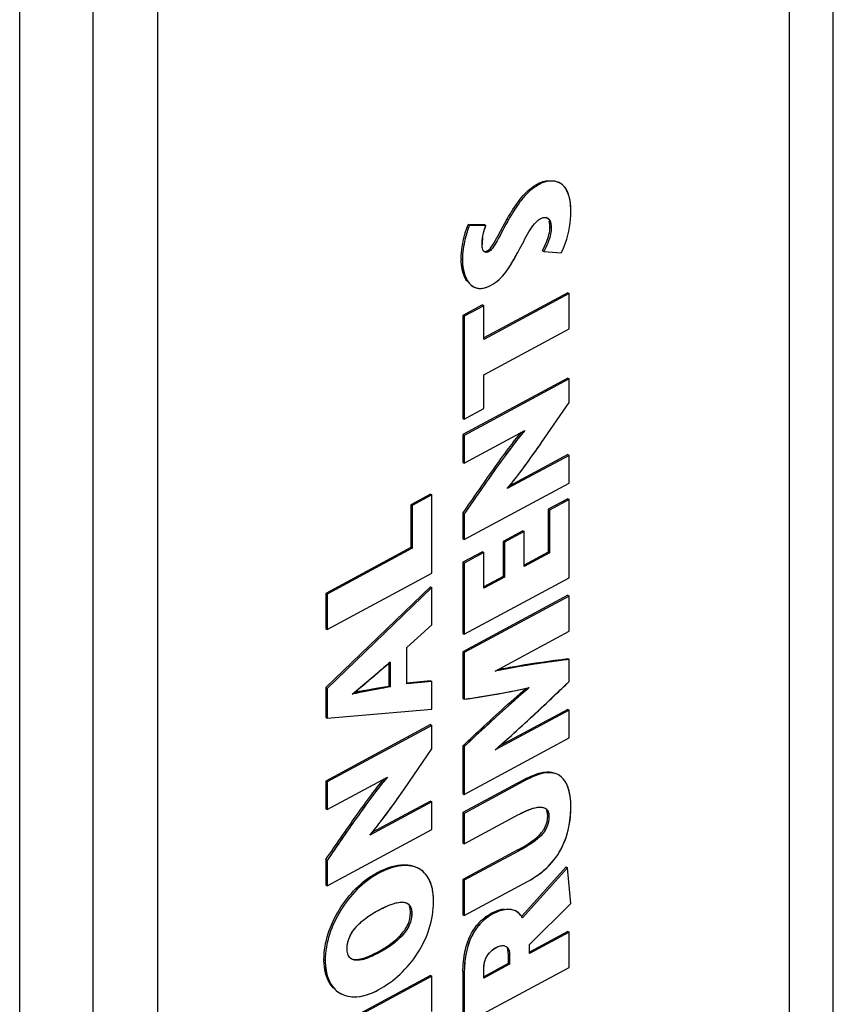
# Model space of a CAD drawing. Header units: inches. Extents: x 0 to 34, y 0 to 22.
# Tile 18 of 101: x 2.969 to 3.485, y 15.935 to 16.559. Entities that reach past the tile are written whole.
import ezdxf

# ---------------------------------------------------------------- set-up
doc = ezdxf.new("R2010")
doc.units = ezdxf.units.IN
doc.header["$LTSCALE"] = 1.87
doc.header["$MEASUREMENT"] = 0
doc.layers.get('0').update_dxf_attribs({"linetype": 'CONTINUOUS'})

msp = doc.modelspace()

# ---------------------------------------------------------------- linework, layer by layer
at = {"color": 7, "linetype": 'CONTINUOUS'}
for p, q in [((3.45712, 17.0111), (3.45712, 15.10219)), ((2.96932, 14.92214), (2.96932, 16.81414)), ((3.0156, 16.78742), (3.0156, 14.89542)), ((3.05661, 16.787), (3.05661, 14.89501)), ((3.29834, 16.45552), (3.29915, 16.45502)), ((3.31221, 16.45541), (3.31141, 16.45591)), ((3.30224, 16.43387), (3.30317, 16.43375)), ((3.25365, 16.42934), (3.25446, 16.42884)), ((3.26409, 16.42924), (3.25365, 16.42934)), ((3.2649, 16.42874), (3.25446, 16.42884)), ((3.26409, 16.42924), (3.2649, 16.42874)), ((3.27268, 16.42232), (3.27842, 16.43293)), ((3.27842, 16.43293), (3.27923, 16.43243)), ((3.30546, 16.42789), (3.30626, 16.42739)), ((3.26931, 16.41645), (3.27268, 16.42232)), ((3.26758, 16.41417), (3.26931, 16.41645)), ((3.30081, 16.41267), (3.30333, 16.41824)), ((3.26398, 16.41199), (3.26312, 16.41294)), ((3.26462, 16.41174), (3.26398, 16.41199)), ((3.2657, 16.41262), (3.26651, 16.41212)), ((3.30081, 16.41267), (3.30161, 16.41217)), ((3.30161, 16.41217), (3.31262, 16.41132)), ((3.24919, 16.40755), (3.25, 16.40706)), ((3.2558, 16.39067), (3.25661, 16.39017)), ((3.31676, 16.38609), (3.26357, 16.35745)), ((3.31756, 16.3856), (3.26357, 16.35652)), ((3.31676, 16.38609), (3.31756, 16.3856)), ((3.31756, 16.36324), (3.31756, 16.3856)), ((3.26276, 16.3784), (3.25033, 16.37171)), ((3.26357, 16.3779), (3.25114, 16.37121)), ((3.26276, 16.3784), (3.26357, 16.3779)), ((3.26357, 16.35652), (3.26357, 16.3779)), ((3.25033, 16.37171), (3.25114, 16.37121)), ((3.25033, 16.37171), (3.25033, 16.30657)), ((3.25114, 16.37121), (3.25114, 16.30607)), ((3.26357, 16.33417), (3.31756, 16.36324)), ((3.26357, 16.31277), (3.26357, 16.33417)), ((3.31676, 16.33197), (3.25033, 16.2962)), ((3.31756, 16.33147), (3.25114, 16.2957)), ((3.31676, 16.33197), (3.31756, 16.33147)), ((3.31756, 16.31652), (3.31756, 16.33147)), ((3.30016, 16.29119), (3.31756, 16.31652)), ((3.30016, 16.29119), (3.31756, 16.31652)), ((3.25114, 16.30607), (3.26357, 16.31277)), ((3.25033, 16.30657), (3.25114, 16.30607)), ((3.25114, 16.27811), (3.28949, 16.29876)), ((3.25033, 16.2962), (3.25114, 16.2957)), ((3.25033, 16.2962), (3.25033, 16.27861)), ((3.25114, 16.2957), (3.25114, 16.27811)), ((3.25033, 16.27861), (3.25114, 16.27811)), ((3.31756, 16.28305), (3.27837, 16.26194)), ((3.31676, 16.28355), (3.27962, 16.26355)), ((3.31676, 16.28355), (3.31756, 16.28305)), ((3.31756, 16.26546), (3.31756, 16.28305)), ((3.25114, 16.2297), (3.31756, 16.26546)), ((3.22977, 16.25843), (3.21734, 16.25174)), ((3.23058, 16.25793), (3.21815, 16.25124)), ((3.22977, 16.25843), (3.23058, 16.25793)), ((3.23058, 16.20846), (3.23058, 16.25793)), ((3.31676, 16.25558), (3.30433, 16.24889)), ((3.31756, 16.25508), (3.30513, 16.24839)), ((3.31676, 16.25558), (3.31756, 16.25508)), ((3.31756, 16.2055), (3.31756, 16.25508)), ((3.21734, 16.25174), (3.21815, 16.25124)), ((3.21734, 16.25174), (3.21734, 16.22462)), ((3.21815, 16.25124), (3.21815, 16.22412)), ((3.30433, 16.24889), (3.30513, 16.24839)), ((3.30433, 16.24889), (3.30433, 16.22166)), ((3.30513, 16.24839), (3.30513, 16.22116)), ((3.25033, 16.24641), (3.25114, 16.24591)), ((3.25033, 16.24641), (3.25033, 16.2302)), ((3.25114, 16.24591), (3.25114, 16.2297)), ((3.28828, 16.23517), (3.27586, 16.22848)), ((3.28909, 16.23467), (3.27667, 16.22798)), ((3.28828, 16.23517), (3.28909, 16.23467)), ((3.28909, 16.21252), (3.28909, 16.23467)), ((3.25033, 16.2302), (3.25114, 16.2297)), ((3.27586, 16.22848), (3.27667, 16.22798)), ((3.27586, 16.22848), (3.27586, 16.20634)), ((3.27667, 16.22798), (3.27667, 16.20584)), ((3.21734, 16.22462), (3.16335, 16.19555)), ((3.21815, 16.22412), (3.16415, 16.19505)), ((3.21734, 16.22462), (3.21815, 16.22412)), ((3.26276, 16.22196), (3.25033, 16.21527)), ((3.26276, 16.22196), (3.26357, 16.22147)), ((3.30433, 16.22166), (3.28909, 16.21346)), ((3.30433, 16.22166), (3.30513, 16.22116)), ((3.25033, 16.21527), (3.25114, 16.21477)), ((3.25033, 16.21527), (3.25033, 16.17023)), ((3.26357, 16.22147), (3.25114, 16.21477)), ((3.26357, 16.19878), (3.26357, 16.22147)), ((3.30513, 16.22116), (3.28909, 16.21252)), ((3.25114, 16.21477), (3.25114, 16.16973)), ((3.16415, 16.1727), (3.23058, 16.20846)), ((3.25114, 16.16973), (3.31756, 16.2055)), ((3.27586, 16.20634), (3.26357, 16.19972)), ((3.27667, 16.20584), (3.26357, 16.19878)), ((3.27586, 16.20634), (3.27667, 16.20584)), ((3.22977, 16.19975), (3.16335, 16.1358)), ((3.23058, 16.19925), (3.16415, 16.1353)), ((3.22977, 16.19975), (3.23058, 16.19925)), ((3.23058, 16.17551), (3.23058, 16.19925)), ((3.16335, 16.19555), (3.16415, 16.19505)), ((3.16335, 16.19555), (3.16335, 16.1732)), ((3.16415, 16.19505), (3.16415, 16.1727)), ((3.31676, 16.19435), (3.25033, 16.15858)), ((3.31756, 16.19385), (3.25114, 16.15809)), ((3.31676, 16.19435), (3.31756, 16.19385)), ((3.31756, 16.17149), (3.31756, 16.19385)), ((3.16335, 16.1732), (3.16415, 16.1727)), ((3.21473, 16.16115), (3.23058, 16.17551)), ((3.25033, 16.17023), (3.25114, 16.16973)), ((3.27076, 16.14624), (3.31756, 16.17149)), ((3.21473, 16.13816), (3.21473, 16.16115)), ((3.25033, 16.15858), (3.25114, 16.15809)), ((3.25033, 16.15858), (3.25033, 16.12892)), ((3.25114, 16.15809), (3.25114, 16.12842)), ((3.31676, 16.1542), (3.31756, 16.1537)), ((3.31756, 16.1537), (3.31684, 16.15361)), ((3.31756, 16.13961), (3.31756, 16.1537)), ((3.18018, 16.13164), (3.2042, 16.15189)), ((3.2034, 16.1512), (3.2034, 16.13681)), ((3.2042, 16.15189), (3.2042, 16.13631)), ((3.16335, 16.1358), (3.16415, 16.1353)), ((3.16335, 16.1358), (3.16335, 16.11704)), ((3.16415, 16.1353), (3.16415, 16.11654)), ((3.18752, 16.1339), (3.19537, 16.13536)), ((3.19537, 16.13536), (3.2034, 16.13681)), ((3.2034, 16.13681), (3.2042, 16.13631)), ((3.22977, 16.1401), (3.21467, 16.13873)), ((3.23058, 16.1396), (3.21473, 16.13816)), ((3.22977, 16.1401), (3.23058, 16.1396)), ((3.23058, 16.12212), (3.23058, 16.1396)), ((3.29167, 16.13575), (3.29234, 16.1359)), ((3.25033, 16.12892), (3.25114, 16.12842)), ((3.16415, 16.11654), (3.23058, 16.12212)), ((3.31676, 16.12199), (3.27336, 16.09868)), ((3.31676, 16.12199), (3.31756, 16.12149)), ((3.16335, 16.11704), (3.16415, 16.11654)), ((3.31756, 16.12149), (3.27077, 16.09636)), ((3.31756, 16.10391), (3.31756, 16.12149)), ((3.22977, 16.11235), (3.16335, 16.07659)), ((3.23058, 16.11185), (3.16415, 16.07609)), ((3.22977, 16.11235), (3.23058, 16.11185)), ((3.23058, 16.09692), (3.23058, 16.11185)), ((3.25114, 16.06815), (3.31756, 16.10391)), ((3.21317, 16.07157), (3.23058, 16.09692)), ((3.21317, 16.07157), (3.23058, 16.09692)), ((3.25033, 16.09894), (3.25114, 16.09844)), ((3.25033, 16.09894), (3.25033, 16.06864)), ((3.25114, 16.09844), (3.25114, 16.06815)), ((3.16415, 16.0585), (3.2025, 16.07914)), ((3.29048, 16.07818), (3.25033, 16.05657)), ((3.29048, 16.07818), (3.29128, 16.07768)), ((3.31133, 16.08021), (3.31053, 16.08071)), ((3.16335, 16.07659), (3.16415, 16.07609)), ((3.16335, 16.07659), (3.16335, 16.05899)), ((3.16415, 16.07609), (3.16415, 16.0585)), ((3.29128, 16.07768), (3.25114, 16.05607)), ((3.25033, 16.06864), (3.25114, 16.06815)), ((3.23058, 16.06343), (3.19138, 16.04233)), ((3.22977, 16.06393), (3.19263, 16.04393)), ((3.22977, 16.06393), (3.23058, 16.06343)), ((3.23058, 16.04585), (3.23058, 16.06343)), ((3.3018, 16.05964), (3.30258, 16.05925)), ((3.3018, 16.05964), (3.30249, 16.0593)), ((3.16335, 16.05899), (3.16415, 16.0585)), ((3.25033, 16.05657), (3.25114, 16.05607)), ((3.25033, 16.05657), (3.25033, 16.03729)), ((3.25114, 16.05607), (3.25114, 16.03679)), ((3.25114, 16.03679), (3.28559, 16.05534)), ((3.30405, 16.05456), (3.30485, 16.05406)), ((3.16415, 16.01008), (3.23058, 16.04585)), ((3.25033, 16.03729), (3.25114, 16.03679)), ((3.28506, 16.03289), (3.29014, 16.03579)), ((3.29014, 16.03579), (3.29472, 16.03884)), ((3.28506, 16.03289), (3.25033, 16.01419)), ((3.28586, 16.03239), (3.25114, 16.01369)), ((3.28506, 16.03289), (3.28586, 16.03239)), ((3.16335, 16.02679), (3.16415, 16.0263)), ((3.16335, 16.02679), (3.16335, 16.01058)), ((3.16415, 16.0263), (3.16415, 16.01008)), ((3.31571, 16.02217), (3.28766, 15.99089)), ((3.31571, 16.02217), (3.31652, 16.02167)), ((3.1958, 16.01842), (3.1966, 16.01792)), ((3.31652, 16.02167), (3.28806, 15.98993)), ((3.3187, 15.99891), (3.31652, 16.02167)), ((3.16335, 16.01058), (3.16415, 16.01008)), ((3.25033, 16.01419), (3.25114, 16.01369)), ((3.25033, 16.01419), (3.25033, 15.99185)), ((3.25114, 16.01369), (3.25114, 15.99135)), ((3.25114, 15.99135), (3.29175, 16.01322)), ((3.29241, 15.973), (3.3187, 15.99891)), ((3.21706, 15.99299), (3.21787, 15.99249)), ((3.25033, 15.99185), (3.25114, 15.99135)), ((3.26807, 15.9926), (3.26888, 15.9921)), ((3.28444, 15.99377), (3.28364, 15.99427)), ((3.31676, 15.98121), (3.29241, 15.9681)), ((3.31756, 15.98072), (3.29241, 15.96717)), ((3.31676, 15.98121), (3.31756, 15.98072)), ((3.31756, 15.95837), (3.31756, 15.98072)), ((3.29241, 15.96717), (3.29241, 15.973)), ((3.1958, 15.96799), (3.1966, 15.96749)), ((3.27908, 15.96729), (3.27989, 15.96679)), ((3.27908, 15.96729), (3.27908, 15.96093)), ((3.27989, 15.96679), (3.27989, 15.96043)), ((3.16221, 15.96346), (3.16302, 15.96296)), ((3.27908, 15.96093), (3.26357, 15.95257)), ((3.27989, 15.96043), (3.26357, 15.95164)), ((3.27908, 15.96093), (3.27989, 15.96043)), ((3.22977, 15.95335), (3.16335, 15.91758)), ((3.22977, 15.95335), (3.23058, 15.95285)), ((3.25033, 15.95615), (3.25114, 15.95565)), ((3.25033, 15.95615), (3.25033, 15.9231)), ((3.25114, 15.9226), (3.31756, 15.95837)), ((3.25114, 15.95565), (3.25114, 15.9226)), ((3.26357, 15.95164), (3.26357, 15.95757)), ((3.23058, 15.95285), (3.16415, 15.91709)), ((3.23058, 15.93048), (3.23058, 15.95285))]:
    msp.add_line(p, q, dxfattribs=at)
at = {"color": 3, "linetype": 'CONTINUOUS'}
msp.add_line((3.48511, 15.12145), (3.48511, 16.98912), dxfattribs=at)
at = {"color": 7, "linetype": 'CONTINUOUS'}
for centre, radius, start, end in [((3.30535, 16.44249), 0.0148, 115.71143, 118.27878), ((3.30237, 16.43079), 0.00307, 58.29258, 74.98141), ((3.3023, 16.43068), 0.0032, 50.51842, 58.19215), ((3.29383, 16.41647), 0.0314, 171.79411, 179.94786), ((3.28926, 16.40755), 0.04007, 179.99773, 180.89257), ((3.26126, 16.39767), 0.00882, 238.2004, 250.05096), ((5.00335, 14.03049), 2.78159, 130.30114, 130.51505), ((2.39519, 17.08317), 1.23354, 310.03693, 310.49867), ((2.64182, 16.78986), 0.85033, 309.2806, 310.02749), ((0.15614, 19.4502), 4.57762, 313.52043, 313.67966), ((3.23151, 15.9138), 0.22445, 101.30154, 102.93199), ((3.31716, 16.02862), 0.05629, 117.68846, 118.3012), ((3.22449, 15.96513), 0.06052, 117.71947, 118.30025), ((3.21255, 15.9947), 0.005, 58.2521, 62.69192), ((3.28667, 15.95806), 0.03923, 117.38091, 118.3034), ((3.27959, 15.98594), 0.00922, 58.23404, 63.98274), ((3.2766, 15.98329), 0.01324, 30.0764, 34.1986), ((3.28331, 15.96573), 0.03096, 133.32088, 141.70674), ((3.20683, 15.96346), 0.04462, 179.99778, 180.83194), ((3.1803, 15.95565), 0.0157, 234.69007, 238.17862)]:
    msp.add_arc(centre, radius, start, end, dxfattribs=at)
for points, knots in [([(3.29915, 16.45502), (3.29744, 16.4541), (3.29397, 16.45192), (3.28909, 16.44726), (3.28413, 16.44066), (3.28096, 16.43544), (3.27923, 16.43243)], [0, 0, 0, 0, 0.191213, 0.399916, 0.658958, 1, 1, 1, 1]), ([(3.2911, 16.45038), (3.29167, 16.45091), (3.2939, 16.45286), (3.29641, 16.45448), (3.29834, 16.45552)], [0, 0, 0, 0, 0.25998, 1, 1, 1, 1]), ([(3.29893, 16.45582), (3.2993, 16.456), (3.30091, 16.4567), (3.30263, 16.45715), (3.30396, 16.45732)], [0, 0, 0, 0, 0.231573, 1, 1, 1, 1]), ([(3.30972, 16.45651), (3.30894, 16.45674), (3.30535, 16.4573), (3.30161, 16.45635), (3.29915, 16.45502)], [0, 0, 0, 0, 0.2252, 1, 1, 1, 1]), ([(3.31221, 16.45541), (3.3102, 16.45666), (3.30539, 16.45744), (3.30102, 16.45603), (3.29915, 16.45502)], [0, 0, 0, 0, 0.5275, 1, 1, 1, 1]), ([(3.3187, 16.4379), (3.3187, 16.44014), (3.31842, 16.44635), (3.31572, 16.45324), (3.31221, 16.45541)], [0, 0, 0, 0, 0.351973, 1, 1, 1, 1]), ([(3.31741, 16.44799), (3.31724, 16.44854), (3.3165, 16.45061), (3.31536, 16.45256), (3.31426, 16.45373)], [0, 0, 0, 0, 0.264989, 1, 1, 1, 1]), ([(3.27842, 16.43293), (3.27956, 16.43491), (3.28326, 16.44107), (3.28751, 16.44703), (3.2911, 16.45038)], [0, 0, 0, 0, 0.317081, 1, 1, 1, 1]), ([(3.3187, 16.4379), (3.3187, 16.4388), (3.31862, 16.44219), (3.31816, 16.4456), (3.31741, 16.44799)], [0, 0, 0, 0, 0.263715, 1, 1, 1, 1]), ([(3.29935, 16.43299), (3.30056, 16.43364), (3.30353, 16.4346), (3.30536, 16.43208), (3.30574, 16.43094)], [0, 0, 0, 0, 0.53265, 1, 1, 1, 1]), ([(3.29935, 16.43299), (3.29961, 16.43313), (3.30052, 16.43357), (3.30153, 16.43386), (3.30224, 16.43387)], [0, 0, 0, 0, 0.293913, 1, 1, 1, 1]), ([(3.31262, 16.41132), (3.31369, 16.41338), (3.31728, 16.42182), (3.3187, 16.43109), (3.3187, 16.4379)], [0, 0, 0, 0, 0.254269, 1, 1, 1, 1]), ([(3.25446, 16.42884), (3.25327, 16.42607), (3.25111, 16.41892), (3.25, 16.41149), (3.25, 16.40706)], [0, 0, 0, 0, 0.404662, 1, 1, 1, 1]), ([(3.25137, 16.4226), (3.25156, 16.42331), (3.25223, 16.42558), (3.25301, 16.42783), (3.25365, 16.42934)], [0, 0, 0, 0, 0.309798, 1, 1, 1, 1]), ([(3.26243, 16.4165), (3.26243, 16.41747), (3.26263, 16.42165), (3.26365, 16.42579), (3.2649, 16.42874)], [0, 0, 0, 0, 0.233014, 1, 1, 1, 1]), ([(3.27923, 16.43243), (3.27672, 16.42805), (3.27369, 16.42193), (3.26967, 16.41502), (3.2676, 16.41271), (3.26651, 16.41212)], [0, 0, 0, 0, 0.628017, 0.8458, 1, 1, 1, 1]), ([(3.27923, 16.43243), (3.27822, 16.43067), (3.27626, 16.42712), (3.27344, 16.42169), (3.2706, 16.41652), (3.26821, 16.41304), (3.26651, 16.41212)], [0, 0, 0, 0, 0.252888, 0.505338, 0.758361, 1, 1, 1, 1]), ([(3.28559, 16.41255), (3.28782, 16.41661), (3.29069, 16.42263), (3.29519, 16.42959), (3.2979, 16.43221), (3.29935, 16.43299)], [0, 0, 0, 0, 0.559158, 0.800828, 1, 1, 1, 1]), ([(3.30434, 16.43315), (3.30468, 16.43287), (3.306, 16.43122), (3.30626, 16.42901), (3.30626, 16.42739)], [0, 0, 0, 0, 0.216333, 1, 1, 1, 1]), ([(3.30546, 16.42789), (3.30546, 16.42821), (3.30542, 16.42941), (3.30522, 16.43062), (3.30493, 16.43146)], [0, 0, 0, 0, 0.264499, 1, 1, 1, 1]), ([(3.30574, 16.43094), (3.30584, 16.43067), (3.30616, 16.42952), (3.30626, 16.42831), (3.30626, 16.42739)], [0, 0, 0, 0, 0.235331, 1, 1, 1, 1]), ([(3.24981, 16.41533), (3.24991, 16.41598), (3.25033, 16.41842), (3.25089, 16.42084), (3.25137, 16.4226)], [0, 0, 0, 0, 0.265682, 1, 1, 1, 1]), ([(3.30626, 16.42739), (3.30626, 16.42605), (3.30563, 16.42071), (3.30341, 16.41575), (3.30161, 16.41217)], [0, 0, 0, 0, 0.251236, 1, 1, 1, 1]), ([(3.26312, 16.41294), (3.263, 16.41315), (3.26253, 16.41427), (3.26243, 16.41552), (3.26243, 16.4165)], [0, 0, 0, 0, 0.198441, 1, 1, 1, 1]), ([(3.26651, 16.41212), (3.2659, 16.4118), (3.26446, 16.41139), (3.26341, 16.41242), (3.26312, 16.41294)], [0, 0, 0, 0, 0.537928, 1, 1, 1, 1]), ([(3.26651, 16.41212), (3.26635, 16.41204), (3.26576, 16.41176), (3.26508, 16.41165), (3.26462, 16.41174)], [0, 0, 0, 0, 0.28151, 1, 1, 1, 1]), ([(3.2657, 16.41262), (3.26587, 16.41271), (3.26656, 16.41314), (3.26716, 16.4137), (3.26758, 16.41417)], [0, 0, 0, 0, 0.22887, 1, 1, 1, 1]), ([(3.26784, 16.39071), (3.26975, 16.39174), (3.27335, 16.3942), (3.27779, 16.39924), (3.2817, 16.40548), (3.28421, 16.41006), (3.28559, 16.41255)], [0, 0, 0, 0, 0.228369, 0.45184, 0.7013, 1, 1, 1, 1]), ([(3.26784, 16.39071), (3.26976, 16.39174), (3.27359, 16.39436), (3.27978, 16.4017), (3.2832, 16.40823), (3.28559, 16.41255)], [0, 0, 0, 0, 0.229362, 0.48159, 1, 1, 1, 1]), ([(3.25021, 16.39922), (3.25005, 16.3998), (3.24946, 16.40233), (3.24923, 16.40494), (3.2492, 16.40693)], [0, 0, 0, 0, 0.232216, 1, 1, 1, 1]), ([(3.25, 16.40706), (3.25, 16.40514), (3.25037, 16.39911), (3.25299, 16.39241), (3.25661, 16.39017)], [0, 0, 0, 0, 0.310257, 1, 1, 1, 1]), ([(3.25, 16.40706), (3.25, 16.40509), (3.25027, 16.40132), (3.25167, 16.39609), (3.25418, 16.39179), (3.25683, 16.38989), (3.25825, 16.38938)], [0, 0, 0, 0, 0.286727, 0.547089, 0.78108, 1, 1, 1, 1]), ([(3.25293, 16.39336), (3.25263, 16.39376), (3.25144, 16.39557), (3.25065, 16.39762), (3.25021, 16.39922)], [0, 0, 0, 0, 0.231135, 1, 1, 1, 1]), ([(3.25825, 16.38938), (3.25964, 16.38887), (3.26309, 16.38861), (3.26624, 16.38985), (3.26784, 16.39071)], [0, 0, 0, 0, 0.449886, 1, 1, 1, 1]), ([(3.26281, 16.38896), (3.26322, 16.38902), (3.26497, 16.38937), (3.26664, 16.39006), (3.26784, 16.39071)], [0, 0, 0, 0, 0.233998, 1, 1, 1, 1]), ([(3.25825, 16.38938), (3.25859, 16.38925), (3.26007, 16.38882), (3.26165, 16.38879), (3.26281, 16.38896)], [0, 0, 0, 0, 0.238723, 1, 1, 1, 1]), ([(3.25033, 16.24641), (3.25673, 16.25567), (3.26619, 16.26946), (3.27853, 16.28655), (3.28451, 16.29436), (3.28734, 16.29768)], [0, 0, 0, 0, 0.533805, 0.79314, 1, 1, 1, 1]), ([(3.28949, 16.29876), (3.2859, 16.29472), (3.27933, 16.28605), (3.2666, 16.26839), (3.25734, 16.25489), (3.25114, 16.24591)], [0, 0, 0, 0, 0.24836, 0.498644, 1, 1, 1, 1]), ([(3.28951, 16.29874), (3.28664, 16.29555), (3.28054, 16.28769), (3.26775, 16.27008), (3.25787, 16.25565), (3.25114, 16.24591)], [0, 0, 0, 0, 0.197082, 0.456073, 1, 1, 1, 1]), ([(3.27836, 16.26196), (3.28197, 16.26621), (3.28935, 16.27588), (3.29639, 16.28579), (3.30016, 16.29119)], [0, 0, 0, 0, 0.458196, 1, 1, 1, 1]), ([(3.27837, 16.26194), (3.28032, 16.26425), (3.28791, 16.27376), (3.29493, 16.2837), (3.30016, 16.29119)], [0, 0, 0, 0, 0.248309, 1, 1, 1, 1]), ([(3.31756, 16.1537), (3.31389, 16.15323), (3.29822, 16.1512), (3.2826, 16.14867), (3.27075, 16.14618)], [0, 0, 0, 0, 0.23428, 1, 1, 1, 1]), ([(3.31684, 16.15361), (3.31303, 16.15312), (3.2976, 16.1511), (3.28223, 16.14865), (3.27076, 16.14624)], [0, 0, 0, 0, 0.247142, 1, 1, 1, 1]), ([(3.27261, 16.14723), (3.27655, 16.14804), (3.29119, 16.15081), (3.30597, 16.15281), (3.31676, 16.1542)], [0, 0, 0, 0, 0.2697, 1, 1, 1, 1]), ([(3.2042, 16.13631), (3.20229, 16.13595), (3.19425, 16.13453), (3.18622, 16.13306), (3.18018, 16.13162)], [0, 0, 0, 0, 0.23891, 1, 1, 1, 1]), ([(3.2042, 16.13631), (3.19821, 16.13518), (3.19016, 16.13388), (3.18219, 16.13212), (3.18018, 16.13164)], [0, 0, 0, 0, 0.747004, 1, 1, 1, 1]), ([(3.25033, 16.09894), (3.25347, 16.10189), (3.26667, 16.1143), (3.28006, 16.12651), (3.29053, 16.13552)], [0, 0, 0, 0, 0.237574, 1, 1, 1, 1]), ([(3.29234, 16.13589), (3.28856, 16.13264), (3.27458, 16.12042), (3.26103, 16.10774), (3.25114, 16.09844)], [0, 0, 0, 0, 0.268687, 1, 1, 1, 1]), ([(3.29234, 16.13589), (3.28885, 16.1329), (3.27487, 16.12068), (3.26131, 16.108), (3.25114, 16.09844)], [0, 0, 0, 0, 0.247933, 1, 1, 1, 1]), ([(3.25114, 16.12842), (3.25455, 16.12895), (3.26835, 16.13104), (3.28211, 16.13351), (3.29234, 16.13589)], [0, 0, 0, 0, 0.247211, 1, 1, 1, 1]), ([(3.25114, 16.12842), (3.2543, 16.12891), (3.26787, 16.13097), (3.28141, 16.13337), (3.29167, 16.13575)], [0, 0, 0, 0, 0.233148, 1, 1, 1, 1]), ([(3.27077, 16.09636), (3.27474, 16.09983), (3.29057, 16.11399), (3.30601, 16.12858), (3.31756, 16.13961)], [0, 0, 0, 0, 0.248148, 1, 1, 1, 1]), ([(3.27075, 16.09641), (3.27413, 16.09936), (3.28685, 16.11062), (3.29928, 16.12222), (3.30835, 16.13084)], [0, 0, 0, 0, 0.263895, 1, 1, 1, 1]), ([(3.16335, 16.02679), (3.16974, 16.03606), (3.1792, 16.04985), (3.19153, 16.06694), (3.19752, 16.07475), (3.20035, 16.07806)], [0, 0, 0, 0, 0.533837, 0.793131, 1, 1, 1, 1]), ([(3.2025, 16.07914), (3.1989, 16.0751), (3.19234, 16.06643), (3.17961, 16.04877), (3.17036, 16.03528), (3.16415, 16.0263)], [0, 0, 0, 0, 0.248357, 0.498639, 1, 1, 1, 1]), ([(3.20251, 16.07912), (3.19964, 16.07593), (3.19355, 16.06807), (3.18076, 16.05046), (3.17088, 16.03604), (3.16415, 16.0263)], [0, 0, 0, 0, 0.197146, 0.456097, 1, 1, 1, 1]), ([(3.29101, 16.07846), (3.29183, 16.0789), (3.29479, 16.08035), (3.29792, 16.0815), (3.30023, 16.08198)], [0, 0, 0, 0, 0.282886, 1, 1, 1, 1]), ([(3.31133, 16.08021), (3.30895, 16.08169), (3.3039, 16.08235), (3.29716, 16.08055), (3.29333, 16.07879), (3.29128, 16.07768)], [0, 0, 0, 0, 0.400972, 0.667308, 1, 1, 1, 1]), ([(3.30868, 16.0814), (3.3074, 16.08177), (3.30131, 16.08242), (3.29542, 16.07991), (3.29128, 16.07768)], [0, 0, 0, 0, 0.220256, 1, 1, 1, 1]), ([(3.30023, 16.08198), (3.30094, 16.08213), (3.30347, 16.08254), (3.30612, 16.08242), (3.30789, 16.08189)], [0, 0, 0, 0, 0.281426, 1, 1, 1, 1]), ([(3.3187, 16.06046), (3.3187, 16.06263), (3.31838, 16.06962), (3.31557, 16.07759), (3.31133, 16.08021)], [0, 0, 0, 0, 0.303221, 1, 1, 1, 1]), ([(3.31739, 16.07119), (3.3172, 16.07185), (3.3164, 16.07429), (3.31514, 16.07661), (3.31389, 16.07803)], [0, 0, 0, 0, 0.265288, 1, 1, 1, 1]), ([(3.19137, 16.04234), (3.19498, 16.04658), (3.20236, 16.05626), (3.20941, 16.06617), (3.21317, 16.07157)], [0, 0, 0, 0, 0.458162, 1, 1, 1, 1]), ([(3.19138, 16.04233), (3.19333, 16.04463), (3.20092, 16.05414), (3.20794, 16.06407), (3.21317, 16.07157)], [0, 0, 0, 0, 0.248294, 1, 1, 1, 1]), ([(3.3187, 16.06046), (3.3187, 16.06141), (3.31861, 16.06502), (3.31813, 16.06864), (3.31739, 16.07119)], [0, 0, 0, 0, 0.262848, 1, 1, 1, 1]), ([(3.28559, 16.05534), (3.28806, 16.05667), (3.29237, 16.05874), (3.29708, 16.06001), (3.29905, 16.06005)], [0, 0, 0, 0, 0.588359, 1, 1, 1, 1]), ([(3.29175, 16.01322), (3.29578, 16.01539), (3.30384, 16.02094), (3.31581, 16.03614), (3.3187, 16.05112), (3.3187, 16.06046)], [0, 0, 0, 0, 0.240877, 0.508421, 1, 1, 1, 1]), ([(3.29361, 16.05895), (3.29407, 16.0591), (3.29584, 16.05966), (3.29768, 16.06002), (3.29905, 16.06005)], [0, 0, 0, 0, 0.262732, 1, 1, 1, 1]), ([(3.29905, 16.06005), (3.2993, 16.06006), (3.30023, 16.06004), (3.30117, 16.05988), (3.3018, 16.05964)], [0, 0, 0, 0, 0.275357, 1, 1, 1, 1]), ([(3.30249, 16.0593), (3.30327, 16.05884), (3.30464, 16.0572), (3.30485, 16.05515), (3.30485, 16.05406)], [0, 0, 0, 0, 0.452297, 1, 1, 1, 1]), ([(3.30916, 16.02809), (3.31248, 16.03267), (3.31743, 16.04325), (3.3187, 16.05472), (3.3187, 16.06046)], [0, 0, 0, 0, 0.496213, 1, 1, 1, 1]), ([(3.28559, 16.05534), (3.28625, 16.0557), (3.28885, 16.05706), (3.29155, 16.05825), (3.29361, 16.05895)], [0, 0, 0, 0, 0.257841, 1, 1, 1, 1]), ([(3.30485, 16.05406), (3.30485, 16.05187), (3.30401, 16.04738), (3.29982, 16.04158), (3.29354, 16.0367), (3.2886, 16.03387), (3.28586, 16.03239)], [0, 0, 0, 0, 0.217335, 0.436535, 0.692161, 1, 1, 1, 1]), ([(3.30485, 16.05406), (3.30485, 16.05153), (3.30362, 16.04617), (3.29835, 16.04023), (3.29215, 16.0359), (3.28794, 16.03351), (3.28586, 16.03239)], [0, 0, 0, 0, 0.25081, 0.520383, 0.766872, 1, 1, 1, 1]), ([(3.30177, 16.04617), (3.30288, 16.04802), (3.30388, 16.05088), (3.30405, 16.0538), (3.30405, 16.05456)], [0, 0, 0, 0, 0.738177, 1, 1, 1, 1]), ([(3.30405, 16.05456), (3.30405, 16.05488), (3.304, 16.05603), (3.30375, 16.05719), (3.30339, 16.05794)], [0, 0, 0, 0, 0.281378, 1, 1, 1, 1]), ([(3.30423, 16.05735), (3.30434, 16.05712), (3.30474, 16.05607), (3.30485, 16.05493), (3.30485, 16.05406)], [0, 0, 0, 0, 0.223825, 1, 1, 1, 1]), ([(3.29472, 16.03884), (3.29547, 16.0394), (3.29813, 16.0415), (3.30051, 16.04405), (3.30177, 16.04617)], [0, 0, 0, 0, 0.273337, 1, 1, 1, 1]), ([(3.29175, 16.01322), (3.29357, 16.0142), (3.30015, 16.01816), (3.30588, 16.02356), (3.30916, 16.02809)], [0, 0, 0, 0, 0.270228, 1, 1, 1, 1]), ([(3.19634, 16.01871), (3.20085, 16.02108), (3.20935, 16.02453), (3.21897, 16.02322), (3.22225, 16.02118)], [0, 0, 0, 0, 0.568796, 1, 1, 1, 1]), ([(3.22306, 16.02068), (3.21971, 16.02276), (3.20985, 16.02402), (3.20121, 16.0204), (3.1966, 16.01792)], [0, 0, 0, 0, 0.429707, 1, 1, 1, 1]), ([(3.21857, 16.02255), (3.21694, 16.02295), (3.20928, 16.02362), (3.2018, 16.02072), (3.1966, 16.01792)], [0, 0, 0, 0, 0.222231, 1, 1, 1, 1]), ([(3.16221, 15.96346), (3.16221, 15.97452), (3.16995, 15.99653), (3.18604, 16.01316), (3.1958, 16.01842)], [0, 0, 0, 0, 0.499664, 1, 1, 1, 1]), ([(3.1966, 16.01792), (3.18685, 16.01267), (3.17076, 15.99603), (3.16302, 15.97403), (3.16302, 15.96296)], [0, 0, 0, 0, 0.500336, 1, 1, 1, 1]), ([(3.23172, 15.99995), (3.23172, 16.00436), (3.2309, 16.0123), (3.22589, 16.01893), (3.22306, 16.02068)], [0, 0, 0, 0, 0.569981, 1, 1, 1, 1]), ([(3.23007, 16.01131), (3.22982, 16.01204), (3.22876, 16.01473), (3.22712, 16.01721), (3.2256, 16.0187)], [0, 0, 0, 0, 0.264819, 1, 1, 1, 1]), ([(3.23172, 15.99995), (3.23172, 16.00097), (3.2316, 16.0048), (3.23098, 16.00865), (3.23007, 16.01131)], [0, 0, 0, 0, 0.265039, 1, 1, 1, 1]), ([(3.1966, 15.94419), (3.20664, 15.9496), (3.22393, 15.96582), (3.23172, 15.98863), (3.23172, 15.99995)], [0, 0, 0, 0, 0.501784, 1, 1, 1, 1]), ([(3.1966, 15.99461), (3.19917, 15.99599), (3.20375, 15.99822), (3.20873, 15.99968), (3.21091, 15.99981)], [0, 0, 0, 0, 0.570858, 1, 1, 1, 1]), ([(3.1966, 15.99461), (3.19729, 15.99499), (3.19999, 15.9964), (3.20278, 15.99766), (3.20491, 15.99842)], [0, 0, 0, 0, 0.256995, 1, 1, 1, 1]), ([(3.20491, 15.99842), (3.20641, 15.99896), (3.20931, 15.99981), (3.21311, 15.99998), (3.21566, 15.99878), (3.21759, 15.99648), (3.21787, 15.99408), (3.21787, 15.99249)], [0, 0, 0, 0, 0.269686, 0.509092, 0.619036, 0.732221, 1, 1, 1, 1]), ([(3.21091, 15.99981), (3.21128, 15.99983), (3.21262, 15.99985), (3.21399, 15.99958), (3.21484, 15.99914)], [0, 0, 0, 0, 0.278355, 1, 1, 1, 1]), ([(3.21706, 15.99299), (3.21706, 15.99339), (3.21701, 15.9948), (3.21674, 15.99622), (3.21633, 15.99714)], [0, 0, 0, 0, 0.286511, 1, 1, 1, 1]), ([(3.21707, 15.99678), (3.2172, 15.9965), (3.21773, 15.99513), (3.21787, 15.99364), (3.21787, 15.99249)], [0, 0, 0, 0, 0.216943, 1, 1, 1, 1]), ([(3.17687, 15.97042), (3.17687, 15.97277), (3.17794, 15.97768), (3.18228, 15.98419), (3.18867, 15.98992), (3.1938, 15.99311), (3.1966, 15.99461)], [0, 0, 0, 0, 0.216318, 0.447544, 0.707986, 1, 1, 1, 1]), ([(3.17687, 15.97042), (3.17687, 15.97311), (3.17832, 15.97878), (3.18349, 15.9855), (3.18986, 15.99069), (3.19437, 15.99341), (3.1966, 15.99461)], [0, 0, 0, 0, 0.247621, 0.516557, 0.767141, 1, 1, 1, 1]), ([(3.21787, 15.99249), (3.21787, 15.99005), (3.21668, 15.98494), (3.21193, 15.97827), (3.20504, 15.9724), (3.19958, 15.96909), (3.1966, 15.96749)], [0, 0, 0, 0, 0.213462, 0.442919, 0.704497, 1, 1, 1, 1]), ([(3.21787, 15.99249), (3.21787, 15.98964), (3.2162, 15.98366), (3.21048, 15.97682), (3.20369, 15.97156), (3.19894, 15.96875), (3.1966, 15.96749)], [0, 0, 0, 0, 0.249928, 0.51857, 0.767282, 1, 1, 1, 1]), ([(3.21433, 15.98358), (3.21476, 15.98431), (3.21629, 15.98722), (3.21706, 15.99055), (3.21706, 15.99299)], [0, 0, 0, 0, 0.257115, 1, 1, 1, 1]), ([(3.26888, 15.9921), (3.26619, 15.99065), (3.26287, 15.98807), (3.26021, 15.98493), (3.25957, 15.9841)], [0, 0, 0, 0, 0.743736, 1, 1, 1, 1]), ([(3.26888, 15.9921), (3.26804, 15.99165), (3.26452, 15.98951), (3.26149, 15.9866), (3.25957, 15.9841)], [0, 0, 0, 0, 0.232484, 1, 1, 1, 1]), ([(3.26863, 15.9929), (3.26934, 15.99326), (3.27182, 15.99445), (3.27448, 15.99532), (3.27643, 15.99558)], [0, 0, 0, 0, 0.287339, 1, 1, 1, 1]), ([(3.28363, 15.99422), (3.28275, 15.99465), (3.27777, 15.99611), (3.27249, 15.99405), (3.26888, 15.9921)], [0, 0, 0, 0, 0.193597, 1, 1, 1, 1]), ([(3.28363, 15.99422), (3.28156, 15.99523), (3.27608, 15.99553), (3.27135, 15.99343), (3.26888, 15.9921)], [0, 0, 0, 0, 0.451285, 1, 1, 1, 1]), ([(3.28806, 15.98993), (3.28779, 15.99039), (3.28665, 15.99212), (3.28501, 15.99355), (3.28363, 15.99422)], [0, 0, 0, 0, 0.259831, 1, 1, 1, 1]), ([(3.25104, 15.96555), (3.25134, 15.96743), (3.25279, 15.9743), (3.25584, 15.98091), (3.25901, 15.98492)], [0, 0, 0, 0, 0.27172, 1, 1, 1, 1]), ([(3.20656, 15.975), (3.20737, 15.97565), (3.21029, 15.97818), (3.21288, 15.98115), (3.21433, 15.98358)], [0, 0, 0, 0, 0.267962, 1, 1, 1, 1]), ([(3.25957, 15.9841), (3.25819, 15.98232), (3.25291, 15.97377), (3.25114, 15.9634), (3.25114, 15.95565)], [0, 0, 0, 0, 0.224781, 1, 1, 1, 1]), ([(3.25957, 15.9841), (3.25791, 15.98195), (3.25279, 15.97325), (3.25114, 15.96295), (3.25114, 15.95565)], [0, 0, 0, 0, 0.271209, 1, 1, 1, 1]), ([(3.1958, 15.96799), (3.19679, 15.96852), (3.20053, 15.97062), (3.20411, 15.97301), (3.20656, 15.975)], [0, 0, 0, 0, 0.263464, 1, 1, 1, 1]), ([(3.27173, 15.97129), (3.27308, 15.97201), (3.27537, 15.97269), (3.27813, 15.97167), (3.27898, 15.97058), (3.27927, 15.96998)], [0, 0, 0, 0, 0.53835, 0.7661, 1, 1, 1, 1]), ([(3.27173, 15.97129), (3.27224, 15.97156), (3.2741, 15.97238), (3.27651, 15.97247), (3.27778, 15.97168)], [0, 0, 0, 0, 0.276715, 1, 1, 1, 1]), ([(3.17761, 15.96622), (3.17748, 15.96651), (3.177, 15.96785), (3.17687, 15.9693), (3.17687, 15.97042)], [0, 0, 0, 0, 0.218827, 1, 1, 1, 1]), ([(3.1966, 15.96749), (3.19483, 15.96654), (3.19134, 15.96483), (3.18615, 15.96306), (3.18173, 15.96272), (3.17883, 15.9642), (3.17793, 15.96551), (3.17761, 15.96622)], [0, 0, 0, 0, 0.286015, 0.551385, 0.783234, 0.888937, 1, 1, 1, 1]), ([(3.17961, 15.96386), (3.17896, 15.96426), (3.1782, 15.96504), (3.17772, 15.96597), (3.17761, 15.96622)], [0, 0, 0, 0, 0.733813, 1, 1, 1, 1]), ([(3.1966, 15.96749), (3.19423, 15.96621), (3.18998, 15.96418), (3.18533, 15.96298), (3.18332, 15.96296)], [0, 0, 0, 0, 0.573111, 1, 1, 1, 1]), ([(3.18961, 15.96509), (3.1901, 15.96528), (3.19221, 15.96614), (3.19425, 15.96716), (3.1958, 15.96799)], [0, 0, 0, 0, 0.231107, 1, 1, 1, 1]), ([(3.26357, 15.95757), (3.26357, 15.96007), (3.2646, 15.96581), (3.26905, 15.96984), (3.27173, 15.97129)], [0, 0, 0, 0, 0.450727, 1, 1, 1, 1]), ([(3.26357, 15.95757), (3.26357, 15.96033), (3.26477, 15.96611), (3.26927, 15.96996), (3.27173, 15.97129)], [0, 0, 0, 0, 0.49592, 1, 1, 1, 1]), ([(3.27908, 15.96729), (3.27908, 15.9676), (3.27904, 15.96866), (3.27881, 15.96973), (3.27849, 15.97041)], [0, 0, 0, 0, 0.287681, 1, 1, 1, 1]), ([(3.27927, 15.96998), (3.27937, 15.96977), (3.27977, 15.96875), (3.27989, 15.96764), (3.27989, 15.96679)], [0, 0, 0, 0, 0.216531, 1, 1, 1, 1]), ([(3.16376, 15.95284), (3.16351, 15.95357), (3.1626, 15.95682), (3.16225, 15.96021), (3.16222, 15.96281)], [0, 0, 0, 0, 0.229647, 1, 1, 1, 1]), ([(3.16302, 15.96296), (3.16302, 15.9586), (3.164, 15.95063), (3.16914, 15.9441), (3.17204, 15.9423)], [0, 0, 0, 0, 0.560692, 1, 1, 1, 1]), ([(3.16302, 15.96296), (3.16302, 15.95889), (3.16391, 15.9513), (3.16846, 15.9448), (3.17123, 15.94284)], [0, 0, 0, 0, 0.545241, 1, 1, 1, 1]), ([(3.18332, 15.96296), (3.18296, 15.96296), (3.18169, 15.96301), (3.1804, 15.96337), (3.17961, 15.96386)], [0, 0, 0, 0, 0.275738, 1, 1, 1, 1]), ([(3.17985, 15.96386), (3.18015, 15.96375), (3.18157, 15.96338), (3.18306, 15.96343), (3.18418, 15.96359)], [0, 0, 0, 0, 0.224166, 1, 1, 1, 1]), ([(3.18418, 15.96359), (3.1846, 15.96365), (3.18645, 15.96398), (3.18825, 15.96456), (3.18961, 15.96509)], [0, 0, 0, 0, 0.224783, 1, 1, 1, 1]), ([(3.25033, 15.95615), (3.25033, 15.95697), (3.25039, 15.96011), (3.25068, 15.96325), (3.25104, 15.96555)], [0, 0, 0, 0, 0.258917, 1, 1, 1, 1]), ([(3.16824, 15.94521), (3.16775, 15.94571), (3.16581, 15.94796), (3.16447, 15.95069), (3.16376, 15.95284)], [0, 0, 0, 0, 0.23561, 1, 1, 1, 1]), ([(3.17204, 15.9423), (3.17521, 15.94033), (3.18423, 15.93875), (3.19241, 15.94193), (3.1966, 15.94419)], [0, 0, 0, 0, 0.439343, 1, 1, 1, 1]), ([(3.17645, 15.94042), (3.17794, 15.94002), (3.1849, 15.93917), (3.19186, 15.94164), (3.1966, 15.94419)], [0, 0, 0, 0, 0.222852, 1, 1, 1, 1])]:
    msp.add_open_spline(points, degree=3, knots=knots, dxfattribs=at)
for points in [[(3.31426, 16.45373), (3.31304, 16.45503), (3.31142, 16.45602), (3.30972, 16.45651)], [(3.26275, 16.42095), (3.26313, 16.42362), (3.26385, 16.42626), (3.2649, 16.42874)], [(3.30333, 16.41824), (3.30453, 16.42131), (3.30546, 16.4246), (3.30546, 16.42789)], [(3.24919, 16.40755), (3.24919, 16.41015), (3.24942, 16.41276), (3.24981, 16.41533)], [(3.26405, 16.4122), (3.26462, 16.41216), (3.2652, 16.41235), (3.2657, 16.41262)], [(3.31389, 16.07803), (3.31252, 16.07958), (3.31066, 16.08081), (3.30868, 16.0814)], [(3.30258, 16.05925), (3.30329, 16.05881), (3.30388, 16.05811), (3.30423, 16.05735)], [(3.2256, 16.0187), (3.22369, 16.02056), (3.22117, 16.02191), (3.21857, 16.02255)], [(3.21518, 15.99895), (3.21599, 15.99844), (3.21666, 15.99765), (3.21707, 15.99678)], [(3.26207, 15.98826), (3.26387, 15.98995), (3.2659, 15.99143), (3.26807, 15.9926)], [(3.28755, 15.99073), (3.28673, 15.99193), (3.28568, 15.99301), (3.28444, 15.99377)], [(3.27778, 15.97168), (3.27842, 15.97128), (3.27894, 15.97066), (3.27927, 15.96998)], [(3.17202, 15.94231), (3.17339, 15.94147), (3.1749, 15.94083), (3.17645, 15.94042)]]:
    msp.add_open_spline(points, degree=3, dxfattribs=at)

doc.saveas('drawing.dxf')
